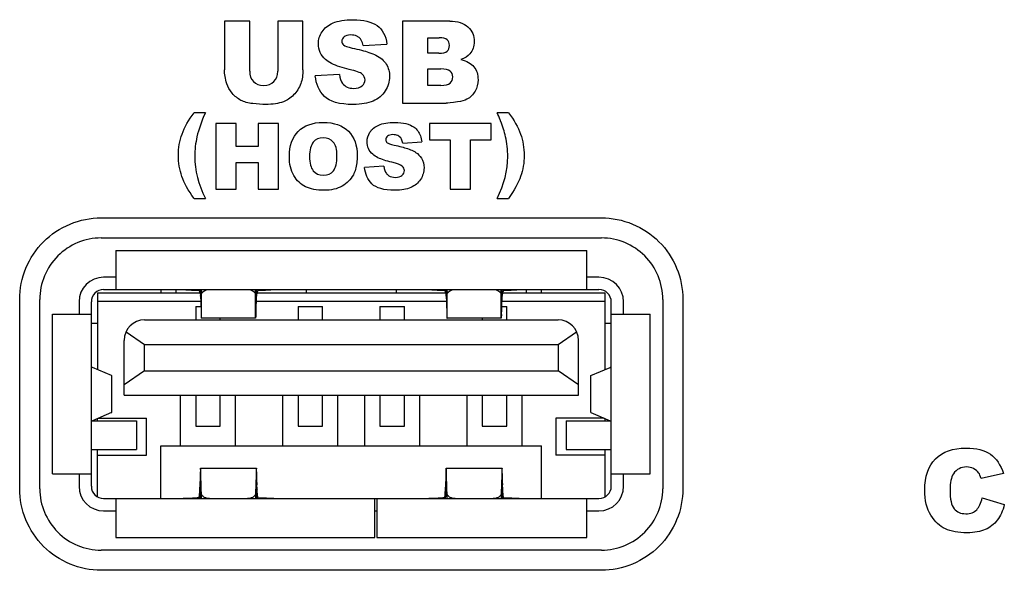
# Model space of a CAD drawing. Header units: millimetres. Extents: x 6863 to 7584, y 164 to 940.
# Tile 10 of 17: x 7362 to 7386, y 567 to 581. Entities that reach past the tile are written whole.
import ezdxf

# ---------------------------------------------------------------- set-up
doc = ezdxf.new("R2010")
doc.units = ezdxf.units.MM
doc.header["$LTSCALE"] = 32.67
doc.layers.get('0').update_dxf_attribs({"linetype": 'CONTINUOUS'})

msp = doc.modelspace()

# ---------------------------------------------------------------- linework, layer by layer
at = {"color": 0, "linetype": 'Continuous'}
for p, q in [((7366.627, 580.486), (7366.627, 579.294)), ((7367.243, 580.486), (7366.627, 580.486)), ((7367.243, 579.265), (7367.243, 580.486)), ((7367.927, 580.486), (7367.927, 579.265)), ((7368.544, 580.486), (7367.927, 580.486)), ((7368.544, 579.294), (7368.544, 580.486)), ((7370.972, 580.486), (7370.972, 578.486)), ((7372.129, 580.486), (7370.972, 580.486)), ((7370.011, 579.89), (7370.594, 579.924)), ((7371.595, 579.702), (7371.595, 580.081)), ((7371.595, 580.081), (7371.868, 580.081)), ((7371.864, 579.702), (7371.595, 579.702)), ((7369.433, 579.185), (7368.845, 579.148)), ((7371.595, 578.916), (7371.595, 579.321)), ((7371.595, 579.321), (7371.909, 579.321)), ((7371.911, 578.916), (7371.595, 578.916)), ((7370.972, 578.486), (7372.039, 578.486)), ((7366.16, 578.251), (7365.883, 578.251)), ((7373.564, 578.251), (7373.287, 578.251)), ((7366.413, 577.986), (7366.413, 576.386)), ((7366.908, 577.986), (7366.413, 577.986)), ((7366.908, 577.426), (7366.908, 577.986)), ((7367.448, 577.986), (7367.448, 577.426)), ((7367.945, 577.986), (7367.448, 577.986)), ((7367.945, 576.386), (7367.945, 577.986)), ((7371.637, 577.986), (7371.637, 577.591)), ((7373.14, 577.986), (7371.637, 577.986)), ((7373.14, 577.591), (7373.14, 577.986)), ((7370.982, 577.509), (7371.448, 577.537)), ((7371.637, 577.591), (7372.141, 577.591)), ((7372.141, 577.591), (7372.141, 576.386)), ((7372.635, 576.386), (7372.635, 577.591)), ((7372.635, 577.591), (7373.14, 577.591)), ((7367.448, 577.426), (7366.908, 577.426)), ((7366.908, 576.386), (7366.908, 577.033)), ((7366.908, 577.033), (7367.448, 577.033)), ((7367.448, 577.033), (7367.448, 576.386)), ((7370.519, 576.945), (7370.049, 576.916)), ((7366.413, 576.386), (7366.908, 576.386)), ((7367.448, 576.386), (7367.945, 576.386)), ((7372.141, 576.386), (7372.635, 576.386)), ((7365.883, 576.154), (7366.16, 576.154)), ((7373.287, 576.154), (7373.564, 576.154)), ((7363.615, 575.686), (7375.833, 575.686)), ((7363.615, 575.195), (7375.833, 575.195)), ((7363.974, 574.886), (7363.974, 573.936)), ((7363.974, 574.886), (7375.474, 574.886)), ((7375.474, 573.936), (7375.474, 574.886)), ((7363.974, 574.236), (7363.674, 574.236)), ((7375.774, 574.236), (7375.474, 574.236)), ((7363.674, 573.936), (7375.774, 573.936)), ((7365.074, 573.936), (7365.074, 573.856)), ((7365.449, 573.856), (7365.449, 573.936)), ((7366.064, 573.394), (7366.064, 573.936)), ((7367.384, 573.394), (7367.384, 573.936)), ((7367.755, 573.932), (7367.756, 573.932)), ((7368.624, 573.936), (7368.624, 573.856)), ((7370.824, 573.856), (7370.824, 573.936)), ((7371.691, 573.932), (7371.692, 573.932)), ((7372.064, 573.394), (7372.064, 573.936)), ((7373.384, 573.394), (7373.384, 573.936)), ((7373.999, 573.936), (7373.999, 573.856)), ((7374.374, 573.856), (7374.374, 573.936)), ((7361.624, 569.077), (7361.624, 573.695)), ((7362.115, 569.077), (7362.115, 573.695)), ((7363.074, 573.636), (7363.074, 573.336)), ((7363.374, 569.136), (7363.374, 573.636)), ((7363.524, 573.856), (7363.524, 571.985)), ((7363.524, 573.856), (7366.028, 573.856)), ((7363.524, 573.656), (7366.05, 573.656)), ((7366.048, 573.807), (7366.049, 573.798)), ((7366.049, 573.707), (7366.05, 573.622)), ((7367.396, 573.707), (7367.396, 573.704)), ((7367.399, 573.707), (7367.397, 573.622)), ((7367.397, 573.656), (7372.05, 573.656)), ((7367.399, 573.807), (7367.399, 573.798)), ((7367.419, 573.856), (7372.028, 573.856)), ((7372.048, 573.807), (7372.049, 573.798)), ((7372.049, 573.707), (7372.05, 573.622)), ((7373.396, 573.707), (7373.396, 573.704)), ((7373.399, 573.707), (7373.397, 573.622)), ((7373.397, 573.656), (7375.924, 573.656)), ((7373.399, 573.807), (7373.399, 573.798)), ((7373.419, 573.856), (7375.924, 573.856)), ((7375.924, 571.985), (7375.924, 573.856)), ((7376.074, 569.136), (7376.074, 573.636)), ((7376.374, 573.336), (7376.374, 573.636)), ((7377.332, 573.695), (7377.332, 569.077)), ((7377.824, 573.695), (7377.824, 569.077)), ((7365.924, 573.526), (7365.924, 573.196)), ((7365.924, 573.526), (7366.053, 573.526)), ((7366.05, 573.622), (7366.052, 573.558)), ((7366.052, 573.558), (7366.052, 573.534)), ((7366.052, 573.534), (7366.053, 573.524)), ((7366.053, 573.524), (7366.055, 573.429)), ((7366.055, 573.429), (7366.056, 573.391)), ((7367.392, 573.431), (7367.391, 573.391)), ((7367.395, 573.534), (7367.392, 573.431)), ((7367.397, 573.622), (7367.395, 573.56)), ((7367.395, 573.56), (7367.395, 573.534)), ((7368.424, 573.526), (7368.424, 573.196)), ((7368.424, 573.526), (7369.024, 573.526)), ((7369.024, 573.196), (7369.024, 573.526)), ((7370.424, 573.526), (7370.424, 573.196)), ((7370.424, 573.526), (7371.024, 573.526)), ((7371.024, 573.196), (7371.024, 573.526)), ((7372.05, 573.622), (7372.052, 573.558)), ((7372.052, 573.558), (7372.052, 573.534)), ((7372.052, 573.534), (7372.055, 573.429)), ((7372.055, 573.429), (7372.056, 573.391)), ((7373.392, 573.431), (7373.391, 573.391)), ((7373.395, 573.524), (7373.392, 573.431)), ((7373.397, 573.622), (7373.395, 573.56)), ((7373.395, 573.56), (7373.395, 573.534)), ((7373.395, 573.534), (7373.395, 573.524)), ((7373.395, 573.526), (7373.524, 573.526)), ((7373.524, 573.196), (7373.524, 573.526)), ((7362.424, 569.436), (7362.424, 573.336)), ((7362.424, 573.336), (7363.374, 573.336)), ((7364.674, 573.196), (7374.774, 573.196)), ((7367.386, 573.236), (7366.061, 573.236)), ((7366.524, 573.196), (7366.524, 573.236)), ((7373.386, 573.236), (7372.061, 573.236)), ((7372.924, 573.236), (7372.924, 573.196)), ((7376.074, 573.336), (7377.024, 573.336)), ((7377.024, 569.436), (7377.024, 573.336)), ((7363.524, 573.106), (7363.374, 573.106)), ((7376.074, 573.106), (7375.924, 573.106)), ((7364.174, 571.356), (7364.174, 572.696)), ((7364.221, 572.908), (7364.674, 572.596)), ((7374.774, 572.596), (7375.226, 572.908)), ((7375.274, 571.356), (7375.274, 572.696)), ((7364.674, 571.956), (7364.674, 572.596)), ((7364.674, 572.596), (7374.774, 572.596)), ((7374.774, 572.596), (7374.774, 571.956)), ((7363.402, 572.036), (7363.374, 572.036)), ((7363.869, 571.839), (7363.402, 572.036)), ((7364.674, 571.956), (7364.174, 571.611)), ((7364.674, 571.956), (7374.774, 571.956)), ((7375.274, 571.611), (7374.774, 571.956)), ((7375.579, 571.839), (7376.045, 572.036)), ((7376.074, 572.036), (7376.045, 572.036)), ((7363.874, 570.938), (7363.874, 571.835)), ((7375.574, 570.938), (7375.574, 571.835)), ((7364.174, 571.356), (7375.274, 571.356)), ((7365.554, 570.126), (7365.554, 571.356)), ((7365.924, 571.356), (7365.924, 570.606)), ((7366.524, 570.606), (7366.524, 571.356)), ((7366.894, 570.126), (7366.894, 571.356)), ((7368.054, 570.126), (7368.054, 571.356)), ((7368.424, 571.356), (7368.424, 570.606)), ((7369.024, 570.606), (7369.024, 571.356)), ((7369.394, 570.126), (7369.394, 571.356)), ((7370.054, 570.126), (7370.054, 571.356)), ((7370.424, 571.356), (7370.424, 570.606)), ((7371.024, 570.606), (7371.024, 571.356)), ((7371.394, 570.126), (7371.394, 571.356)), ((7372.554, 570.126), (7372.554, 571.356)), ((7372.924, 571.356), (7372.924, 570.606)), ((7373.524, 570.606), (7373.524, 571.356)), ((7373.894, 570.126), (7373.894, 571.356)), ((7363.869, 570.934), (7363.402, 570.736)), ((7363.524, 570.736), (7363.524, 570.788)), ((7363.544, 570.796), (7364.724, 570.796)), ((7364.724, 569.896), (7364.724, 570.796)), ((7374.724, 570.796), (7374.724, 569.896)), ((7375.903, 570.796), (7374.724, 570.796)), ((7375.579, 570.934), (7376.045, 570.736)), ((7375.924, 570.736), (7375.924, 570.788)), ((7363.374, 570.736), (7364.474, 570.736)), ((7364.474, 570.736), (7364.474, 570.036)), ((7365.924, 570.606), (7366.524, 570.606)), ((7368.424, 570.606), (7369.024, 570.606)), ((7370.424, 570.606), (7371.024, 570.606)), ((7372.924, 570.606), (7373.524, 570.606)), ((7374.974, 570.736), (7374.974, 570.036)), ((7374.974, 570.736), (7376.074, 570.736)), ((7363.374, 570.036), (7364.474, 570.036)), ((7363.524, 568.88), (7363.524, 570.036)), ((7365.074, 568.836), (7365.074, 570.126)), ((7365.074, 570.126), (7374.374, 570.126)), ((7374.374, 568.836), (7374.374, 570.126)), ((7374.974, 570.036), (7376.074, 570.036)), ((7375.924, 568.88), (7375.924, 570.036)), ((7363.524, 569.896), (7364.724, 569.896)), ((7375.924, 569.896), (7374.724, 569.896)), ((7366.041, 569.576), (7367.406, 569.576)), ((7372.041, 569.576), (7373.406, 569.576)), ((7362.424, 569.436), (7363.374, 569.436)), ((7363.074, 569.436), (7363.074, 569.136)), ((7366.06, 568.963), (7366.049, 569.408)), ((7367.399, 569.408), (7367.387, 568.963)), ((7372.06, 568.963), (7372.049, 569.408)), ((7373.399, 569.408), (7373.387, 568.963)), ((7376.074, 569.436), (7377.024, 569.436)), ((7376.374, 569.136), (7376.374, 569.436)), ((7385.656, 569.448), (7385.111, 569.327)), ((7366.027, 569.181), (7366.024, 569.065)), ((7366.026, 569.066), (7366.027, 569.085)), ((7366.028, 569.227), (7366.027, 569.181)), ((7366.03, 569.279), (7366.028, 569.227)), ((7366.031, 569.174), (7366.031, 569.18)), ((7366.049, 569.178), (7366.058, 568.836)), ((7367.39, 568.836), (7367.399, 569.178)), ((7367.416, 569.18), (7367.416, 569.174)), ((7367.419, 569.227), (7367.418, 569.279)), ((7367.42, 569.181), (7367.419, 569.227)), ((7367.424, 569.065), (7367.42, 569.181)), ((7367.42, 569.085), (7367.421, 569.066)), ((7372.027, 569.181), (7372.024, 569.065)), ((7372.026, 569.066), (7372.027, 569.085)), ((7372.028, 569.227), (7372.027, 569.181)), ((7372.03, 569.279), (7372.028, 569.227)), ((7372.031, 569.174), (7372.031, 569.18)), ((7372.049, 569.178), (7372.058, 568.836)), ((7373.39, 568.836), (7373.399, 569.178)), ((7373.416, 569.18), (7373.416, 569.174)), ((7373.419, 569.227), (7373.418, 569.279)), ((7373.42, 569.181), (7373.419, 569.227)), ((7373.424, 569.065), (7373.42, 569.181)), ((7373.42, 569.085), (7373.421, 569.066)), ((7363.674, 568.836), (7375.774, 568.836)), ((7363.974, 568.836), (7363.974, 567.886)), ((7367.427, 568.84), (7367.427, 568.851)), ((7370.299, 567.886), (7370.299, 568.836)), ((7370.349, 568.836), (7370.349, 567.886)), ((7373.427, 568.84), (7373.427, 568.851)), ((7375.474, 567.886), (7375.474, 568.836)), ((7385.134, 568.855), (7385.675, 568.691)), ((7363.674, 568.536), (7363.974, 568.536)), ((7370.299, 568.536), (7370.349, 568.536)), ((7375.474, 568.536), (7375.774, 568.536)), ((7363.974, 567.886), (7370.299, 567.886)), ((7370.349, 567.886), (7375.474, 567.886)), ((7375.833, 567.577), (7363.615, 567.577)), ((7375.833, 567.086), (7363.615, 567.086))]:
    msp.add_line(p, q, dxfattribs=at)
for centre, radius, start, end in [((7369.345, 576.48), 4.321, 21.7129, 24.1984), ((7369.824, 576.674), 3.805, 21.2084, 21.6682), ((7363.615, 573.695), 1.5, 89.9951, 180.0049), ((7375.833, 573.695), 1.5, 359.9951, 90.0049), ((7363.674, 573.636), 0.6, 90, 180), ((7375.774, 573.636), 0.6, 0, 90), ((7363.674, 573.636), 0.3, 90, 180), ((7366.342, 584.695), 10.783, 266.4853, 266.7465), ((7366.467, 586.877), 12.969, 266.7401, 266.8805), ((7366.8, 593.122), 19.222, 266.9013, 267.6095), ((7361.394, 573.707), 4.656, 1.7131, 2.8254), ((7372.046, 573.707), 4.648, 177.174, 178.286), ((7366.529, 595.577), 21.68, 272.4306, 273.0585), ((7366.964, 587.16), 13.252, 273.121, 273.2584), ((7367.067, 585.358), 11.447, 273.2593, 273.4489), ((7367.22, 582.82), 8.904, 273.45, 273.8856), ((7372.193, 582.295), 8.378, 266.1008, 266.5637), ((7372.362, 585.037), 11.125, 266.5483, 266.7434), ((7372.467, 586.877), 12.969, 266.7401, 266.8805), ((7372.8, 593.122), 19.222, 266.9013, 267.6095), ((7367.394, 573.707), 4.656, 1.7131, 2.8254), ((7378.046, 573.707), 4.648, 177.174, 178.286), ((7372.529, 595.577), 21.68, 272.4306, 273.0585), ((7372.964, 587.16), 13.252, 273.121, 273.2584), ((7373.081, 585.107), 11.196, 273.2583, 273.5099), ((7375.774, 573.636), 0.3, 0, 90), ((7365.374, 573.693), 0.675, 1.245, 8.3502), ((7360.538, 573.678), 5.511, 1.3422, 1.7431), ((7377.896, 574.057), 11.851, 181.2507, 181.6908), ((7373.645, 573.932), 7.598, 181.6915, 182.2913), ((7359.97, 573.926), 7.429, 357.6864, 358.2912), ((7355.543, 574.057), 11.858, 358.3088, 358.7493), ((7372.915, 573.678), 5.518, 178.2549, 178.657), ((7368.074, 573.693), 0.675, 171.768, 178.756), ((7371.374, 573.693), 0.675, 1.245, 8.3502), ((7366.538, 573.678), 5.511, 1.3422, 1.7431), ((7383.896, 574.057), 11.851, 181.2507, 181.6908), ((7379.645, 573.932), 7.598, 181.6915, 182.2913), ((7365.97, 573.926), 7.429, 357.6864, 358.2912), ((7361.543, 574.057), 11.858, 358.3088, 358.7493), ((7378.915, 573.678), 5.518, 178.2549, 178.657), ((7374.074, 573.693), 0.675, 171.768, 178.756), ((7364.674, 572.696), 0.5, 90, 180), ((7385.292, 573.866), 19.242, 181.4162, 181.61), ((7354.224, 573.864), 19.174, 358.3889, 358.5837), ((7374.774, 572.696), 0.5, 0, 90), ((7363.614, 569.077), 1.5, 179.9939, 270.0061), ((7363.674, 569.136), 0.6, 180, 270), ((7363.674, 569.136), 0.3, 180, 270), ((7378.96, 568.604), 12.942, 177.9548, 178.3453), ((7361.462, 568.867), 5.962, 2.0985, 2.9545), ((7355.202, 568.627), 12.226, 1.6433, 2.0566), ((7384.96, 568.604), 12.942, 177.9548, 178.3453), ((7367.462, 568.867), 5.962, 2.0985, 2.9545), ((7361.202, 568.627), 12.226, 1.6433, 2.0566), ((7375.774, 569.136), 0.6, 270, 0), ((7375.774, 569.136), 0.3, 270, 0), ((7375.833, 569.077), 1.5, 269.9939, 0.0061), ((7383.813, 568.481), 17.796, 178.3986, 178.809), ((7349.665, 568.482), 17.765, 1.1903, 1.6008), ((7389.813, 568.481), 17.796, 178.3986, 178.809), ((7355.665, 568.482), 17.765, 1.1903, 1.6008)]:
    msp.add_arc(centre, radius, start, end, dxfattribs=at)
for points in [[(7369.009, 580.226), (7369.069, 580.317), (7369.157, 580.389), (7369.277, 580.441)], [(7369.277, 580.441), (7369.398, 580.493), (7369.561, 580.52), (7369.77, 580.52)], [(7369.77, 580.52), (7370.025, 580.52), (7370.22, 580.473), (7370.354, 580.377)], [(7370.354, 580.377), (7370.488, 580.282), (7370.568, 580.132), (7370.594, 579.924)], [(7372.129, 580.486), (7372.321, 580.486), (7372.468, 580.438), (7372.572, 580.343)], [(7368.92, 579.935), (7368.92, 580.037), (7368.949, 580.134), (7369.009, 580.226)], [(7369.709, 580.148), (7369.636, 580.148), (7369.582, 580.132), (7369.546, 580.102)], [(7369.856, 580.121), (7369.815, 580.139), (7369.766, 580.148), (7369.709, 580.148)], [(7372.572, 580.343), (7372.676, 580.247), (7372.728, 580.129), (7372.728, 579.988)], [(7369.094, 579.548), (7368.977, 579.65), (7368.92, 579.778), (7368.92, 579.935)], [(7369.546, 580.102), (7369.509, 580.071), (7369.492, 580.035), (7369.492, 579.991)], [(7369.492, 579.991), (7369.492, 579.958), (7369.507, 579.93), (7369.536, 579.904)], [(7369.536, 579.904), (7369.565, 579.878), (7369.635, 579.853), (7369.744, 579.83)], [(7369.913, 580.086), (7369.896, 580.1), (7369.877, 580.112), (7369.856, 580.121)], [(7370.011, 579.89), (7369.995, 579.98), (7369.962, 580.046), (7369.913, 580.086)], [(7372.065, 580.032), (7372.026, 580.065), (7371.961, 580.081), (7371.868, 580.081)], [(7372.122, 579.895), (7372.122, 579.953), (7372.103, 579.999), (7372.065, 580.032)], [(7372.065, 579.751), (7372.103, 579.784), (7372.122, 579.833), (7372.122, 579.895)], [(7372.728, 579.988), (7372.728, 579.87), (7372.691, 579.769), (7372.617, 579.684)], [(7369.744, 579.83), (7369.91, 579.795), (7370.046, 579.759), (7370.154, 579.723)], [(7370.154, 579.723), (7370.222, 579.7), (7370.278, 579.677), (7370.324, 579.654)], [(7370.324, 579.654), (7370.441, 579.594), (7370.526, 579.52), (7370.579, 579.433)], [(7371.864, 579.702), (7371.96, 579.702), (7372.026, 579.718), (7372.065, 579.751)], [(7372.617, 579.684), (7372.568, 579.627), (7372.496, 579.583), (7372.402, 579.55)], [(7369.445, 579.368), (7369.291, 579.418), (7369.174, 579.479), (7369.094, 579.548)], [(7370.579, 579.433), (7370.632, 579.344), (7370.659, 579.246), (7370.659, 579.137)], [(7372.402, 579.55), (7372.545, 579.515), (7372.65, 579.456), (7372.718, 579.372)], [(7366.684, 578.955), (7366.646, 579.084), (7366.627, 579.196), (7366.627, 579.294)], [(7367.243, 579.265), (7367.243, 579.156), (7367.273, 579.071), (7367.333, 579.01)], [(7367.835, 579.009), (7367.895, 579.069), (7367.927, 579.155), (7367.927, 579.265)], [(7368.544, 579.294), (7368.544, 579.175), (7368.524, 579.065), (7368.488, 578.96)], [(7369.433, 579.185), (7369.445, 579.089), (7369.471, 579.016), (7369.51, 578.966)], [(7369.674, 579.306), (7369.591, 579.325), (7369.514, 579.345), (7369.445, 579.368)], [(7369.991, 579.19), (7369.945, 579.231), (7369.84, 579.269), (7369.674, 579.306)], [(7370.059, 579.051), (7370.059, 579.103), (7370.036, 579.149), (7369.991, 579.19)], [(7372.136, 579.267), (7372.092, 579.302), (7372.017, 579.321), (7371.909, 579.321)], [(7372.201, 579.125), (7372.201, 579.183), (7372.179, 579.231), (7372.136, 579.267)], [(7372.718, 579.372), (7372.786, 579.287), (7372.82, 579.182), (7372.82, 579.055)], [(7366.815, 578.725), (7366.751, 578.8), (7366.707, 578.876), (7366.684, 578.955)], [(7367.333, 579.01), (7367.393, 578.949), (7367.478, 578.919), (7367.586, 578.919)], [(7367.586, 578.919), (7367.692, 578.919), (7367.775, 578.949), (7367.835, 579.009)], [(7368.488, 578.96), (7368.451, 578.855), (7368.393, 578.763), (7368.314, 578.684)], [(7369.067, 578.649), (7368.936, 578.78), (7368.861, 578.946), (7368.845, 579.148)], [(7369.51, 578.966), (7369.574, 578.885), (7369.665, 578.845), (7369.784, 578.845)], [(7369.987, 578.906), (7370.035, 578.947), (7370.059, 578.996), (7370.059, 579.051)], [(7370.659, 579.137), (7370.659, 579.009), (7370.624, 578.89), (7370.553, 578.782)], [(7371.911, 578.916), (7372.017, 578.916), (7372.092, 578.934), (7372.136, 578.972)], [(7372.136, 578.972), (7372.179, 579.01), (7372.201, 579.061), (7372.201, 579.125)], [(7372.82, 579.055), (7372.82, 578.951), (7372.796, 578.857), (7372.748, 578.776)], [(7367.028, 578.553), (7366.95, 578.594), (7366.879, 578.651), (7366.815, 578.725)], [(7369.784, 578.845), (7369.871, 578.845), (7369.939, 578.865), (7369.987, 578.906)], [(7370.553, 578.782), (7370.482, 578.673), (7370.383, 578.591), (7370.255, 578.536)], [(7372.748, 578.776), (7372.699, 578.692), (7372.634, 578.627), (7372.55, 578.579)], [(7367.316, 578.473), (7367.201, 578.486), (7367.104, 578.512), (7367.028, 578.553)], [(7367.635, 578.452), (7367.537, 578.452), (7367.43, 578.459), (7367.316, 578.473)], [(7368.067, 578.519), (7367.947, 578.475), (7367.803, 578.452), (7367.635, 578.452)], [(7368.314, 578.684), (7368.235, 578.605), (7368.153, 578.55), (7368.067, 578.519)], [(7369.774, 578.452), (7369.433, 578.452), (7369.198, 578.518), (7369.067, 578.649)], [(7370.255, 578.536), (7370.127, 578.481), (7369.968, 578.452), (7369.774, 578.452)], [(7372.316, 578.513), (7372.177, 578.494), (7372.084, 578.486), (7372.039, 578.486)], [(7372.55, 578.579), (7372.498, 578.549), (7372.419, 578.527), (7372.316, 578.513)], [(7365.589, 577.731), (7365.649, 577.897), (7365.748, 578.07), (7365.883, 578.251)], [(7366.16, 578.251), (7366.064, 578.039), (7365.995, 577.845), (7365.954, 577.666)], [(7373.564, 578.251), (7373.7, 578.07), (7373.797, 577.897), (7373.857, 577.731)], [(7368.429, 577.795), (7368.574, 577.94), (7368.777, 578.014), (7369.037, 578.014)], [(7369.037, 578.014), (7369.303, 578.014), (7369.509, 577.941), (7369.653, 577.799)], [(7370.395, 577.95), (7370.491, 577.992), (7370.622, 578.014), (7370.789, 578.014)], [(7370.789, 578.014), (7370.993, 578.014), (7371.149, 577.975), (7371.256, 577.899)], [(7373.493, 577.666), (7373.464, 577.787), (7373.424, 577.915), (7373.371, 578.05)], [(7365.5, 577.206), (7365.5, 577.389), (7365.529, 577.565), (7365.589, 577.731)], [(7368.211, 577.185), (7368.211, 577.446), (7368.283, 577.649), (7368.429, 577.795)], [(7369.653, 577.799), (7369.797, 577.656), (7369.869, 577.456), (7369.869, 577.198)], [(7370.109, 577.545), (7370.109, 577.627), (7370.132, 577.705), (7370.18, 577.778)], [(7370.18, 577.778), (7370.228, 577.851), (7370.299, 577.909), (7370.395, 577.95)], [(7371.256, 577.899), (7371.328, 577.848), (7371.38, 577.777), (7371.414, 577.685)], [(7373.857, 577.731), (7373.917, 577.565), (7373.947, 577.389), (7373.947, 577.206)], [(7365.954, 577.666), (7365.918, 577.513), (7365.9, 577.352), (7365.9, 577.179)], [(7368.796, 577.533), (7368.735, 577.462), (7368.705, 577.346), (7368.705, 577.183)], [(7369.036, 577.639), (7368.936, 577.639), (7368.856, 577.603), (7368.796, 577.533)], [(7369.283, 577.534), (7369.222, 577.604), (7369.14, 577.639), (7369.036, 577.639)], [(7369.374, 577.205), (7369.374, 577.355), (7369.344, 577.465), (7369.283, 577.534)], [(7370.248, 577.236), (7370.155, 577.317), (7370.109, 577.42), (7370.109, 577.545)], [(7370.61, 577.679), (7370.58, 577.654), (7370.566, 577.625), (7370.566, 577.59)], [(7370.566, 577.59), (7370.566, 577.564), (7370.578, 577.541), (7370.601, 577.52)], [(7370.601, 577.52), (7370.625, 577.499), (7370.681, 577.48), (7370.768, 577.461)], [(7370.74, 577.716), (7370.682, 577.716), (7370.638, 577.702), (7370.61, 577.679)], [(7370.803, 577.71), (7370.784, 577.714), (7370.762, 577.716), (7370.74, 577.716)], [(7370.903, 577.666), (7370.877, 577.689), (7370.843, 577.703), (7370.803, 577.71)], [(7370.982, 577.509), (7370.969, 577.581), (7370.943, 577.634), (7370.903, 577.666)], [(7371.414, 577.685), (7371.43, 577.64), (7371.441, 577.591), (7371.448, 577.537)], [(7373.547, 577.179), (7373.547, 577.352), (7373.528, 577.513), (7373.493, 577.666)], [(7370.768, 577.461), (7370.9, 577.433), (7371.009, 577.405), (7371.095, 577.376)], [(7371.095, 577.376), (7371.15, 577.358), (7371.196, 577.339), (7371.232, 577.32)], [(7371.232, 577.32), (7371.255, 577.309), (7371.276, 577.297), (7371.295, 577.284)], [(7371.295, 577.284), (7371.357, 577.243), (7371.404, 577.197), (7371.436, 577.144)], [(7365.585, 576.696), (7365.528, 576.857), (7365.5, 577.028), (7365.5, 577.206)], [(7365.9, 577.179), (7365.9, 576.847), (7365.987, 576.505), (7366.16, 576.154)], [(7368.321, 576.718), (7368.247, 576.842), (7368.211, 576.997), (7368.211, 577.185)], [(7368.705, 577.183), (7368.705, 577.021), (7368.735, 576.905), (7368.795, 576.835)], [(7369.287, 576.833), (7369.345, 576.901), (7369.374, 577.026), (7369.374, 577.205)], [(7369.869, 577.198), (7369.869, 577.075), (7369.855, 576.967), (7369.828, 576.873)], [(7370.375, 577.153), (7370.324, 577.179), (7370.282, 577.206), (7370.248, 577.236)], [(7370.712, 577.042), (7370.575, 577.072), (7370.463, 577.11), (7370.375, 577.153)], [(7370.965, 576.949), (7370.929, 576.982), (7370.844, 577.013), (7370.712, 577.042)], [(7371.436, 577.144), (7371.479, 577.073), (7371.5, 576.994), (7371.5, 576.907)], [(7373.287, 576.154), (7373.459, 576.505), (7373.547, 576.847), (7373.547, 577.179)], [(7373.947, 577.206), (7373.947, 577.028), (7373.918, 576.857), (7373.861, 576.696)], [(7368.795, 576.835), (7368.855, 576.764), (7368.937, 576.729), (7369.04, 576.729)], [(7369.04, 576.729), (7369.146, 576.729), (7369.228, 576.763), (7369.287, 576.833)], [(7369.828, 576.873), (7369.814, 576.824), (7369.796, 576.779), (7369.774, 576.738)], [(7370.227, 576.516), (7370.122, 576.621), (7370.062, 576.754), (7370.049, 576.916)], [(7370.519, 576.945), (7370.529, 576.869), (7370.55, 576.81), (7370.581, 576.77)], [(7370.581, 576.77), (7370.598, 576.748), (7370.618, 576.73), (7370.64, 576.715)], [(7370.962, 576.722), (7371.001, 576.755), (7371.02, 576.794), (7371.02, 576.838)], [(7371.02, 576.838), (7371.02, 576.88), (7371.002, 576.917), (7370.965, 576.949)], [(7371.5, 576.907), (7371.5, 576.804), (7371.472, 576.709), (7371.416, 576.623)], [(7365.883, 576.154), (7365.741, 576.354), (7365.642, 576.536), (7365.585, 576.696)], [(7368.608, 576.445), (7368.49, 576.502), (7368.394, 576.594), (7368.321, 576.718)], [(7369.774, 576.738), (7369.711, 576.618), (7369.62, 576.525), (7369.501, 576.458)], [(7370.64, 576.715), (7370.684, 576.687), (7370.737, 576.673), (7370.8, 576.673)], [(7370.8, 576.673), (7370.87, 576.673), (7370.924, 576.69), (7370.962, 576.722)], [(7371.416, 576.623), (7371.359, 576.536), (7371.279, 576.47), (7371.177, 576.426)], [(7373.861, 576.696), (7373.804, 576.536), (7373.705, 576.354), (7373.564, 576.154)], [(7369.057, 576.359), (7368.876, 576.359), (7368.726, 576.387), (7368.608, 576.445)], [(7369.501, 576.458), (7369.382, 576.392), (7369.234, 576.359), (7369.057, 576.359)], [(7370.792, 576.359), (7370.519, 576.359), (7370.332, 576.411), (7370.227, 576.516)], [(7371.177, 576.426), (7371.075, 576.382), (7370.947, 576.359), (7370.792, 576.359)], [(7383.993, 569.803), (7384.169, 569.98), (7384.419, 570.07), (7384.741, 570.07)], [(7384.741, 570.07), (7384.992, 570.07), (7385.19, 570.018), (7385.334, 569.917)], [(7383.73, 569.04), (7383.73, 569.372), (7383.817, 569.626), (7383.993, 569.803)], [(7385.334, 569.917), (7385.479, 569.815), (7385.585, 569.658), (7385.656, 569.448)], [(7384.756, 569.608), (7384.615, 569.608), (7384.508, 569.551), (7384.433, 569.439)], [(7384.923, 569.569), (7384.873, 569.594), (7384.817, 569.608), (7384.756, 569.608)], [(7385.05, 569.46), (7385.015, 569.507), (7384.973, 569.544), (7384.923, 569.569)], [(7384.433, 569.439), (7384.377, 569.354), (7384.349, 569.223), (7384.349, 569.044)], [(7385.111, 569.327), (7385.091, 569.387), (7385.071, 569.432), (7385.05, 569.46)], [(7383.88, 568.429), (7383.779, 568.589), (7383.73, 568.792), (7383.73, 569.04)], [(7384.349, 569.044), (7384.349, 568.823), (7384.382, 568.671), (7384.45, 568.588)], [(7385.002, 568.565), (7385.061, 568.631), (7385.106, 568.728), (7385.134, 568.855)], [(7384.45, 568.588), (7384.517, 568.507), (7384.611, 568.466), (7384.734, 568.466)], [(7385.675, 568.691), (7385.638, 568.538), (7385.581, 568.411), (7385.503, 568.311)], [(7384.236, 568.097), (7384.098, 568.159), (7383.98, 568.271), (7383.88, 568.429)], [(7384.734, 568.466), (7384.851, 568.466), (7384.941, 568.499), (7385.002, 568.565)], [(7385.503, 568.311), (7385.424, 568.208), (7385.327, 568.132), (7385.211, 568.08)], [(7384.769, 568.002), (7384.551, 568.002), (7384.374, 568.035), (7384.236, 568.097)], [(7385.211, 568.08), (7385.095, 568.028), (7384.948, 568.002), (7384.769, 568.002)]]:
    msp.add_open_spline(points, degree=3, dxfattribs=at)
for points, knots in [([(7361.624, 573.695), (7361.624, 573.954), (7361.729, 574.477), (7362.17, 575.14), (7362.833, 575.581), (7363.356, 575.686), (7363.615, 575.686)], [0, 0, 0, 0, 0.250032, 0.5, 0.749968, 1, 1, 1, 1]), ([(7375.833, 575.686), (7376.091, 575.686), (7376.614, 575.581), (7377.277, 575.14), (7377.718, 574.477), (7377.824, 573.954), (7377.824, 573.695)], [0, 0, 0, 0, 0.250032, 0.5, 0.749968, 1, 1, 1, 1]), ([(7365.999, 573.916), (7366, 573.916), (7366.004, 573.914), (7366.009, 573.907), (7366.014, 573.896), (7366.023, 573.875), (7366.033, 573.839), (7366.039, 573.808), (7366.042, 573.791)], [0, 0, 0, 0, 0.035098, 0.095635, 0.183788, 0.299053, 0.605054, 1, 1, 1, 1]), ([(7366.064, 573.808), (7366.064, 573.816), (7366.066, 573.834), (7366.083, 573.868), (7366.123, 573.904), (7366.188, 573.93), (7366.238, 573.936), (7366.264, 573.936)], [0, 0, 0, 0, 0.097524, 0.200194, 0.431584, 0.703158, 1, 1, 1, 1]), ([(7367.184, 573.936), (7367.209, 573.936), (7367.259, 573.93), (7367.324, 573.904), (7367.364, 573.868), (7367.381, 573.834), (7367.384, 573.816), (7367.384, 573.808)], [0, 0, 0, 0, 0.296842, 0.568417, 0.799806, 0.902476, 1, 1, 1, 1]), ([(7367.449, 573.916), (7367.447, 573.916), (7367.443, 573.913), (7367.439, 573.907), (7367.433, 573.896), (7367.424, 573.875), (7367.414, 573.839), (7367.408, 573.807), (7367.405, 573.789)], [0, 0, 0, 0, 0.035002, 0.095501, 0.183671, 0.298983, 0.605107, 1, 1, 1, 1]), ([(7371.999, 573.916), (7372, 573.916), (7372.004, 573.914), (7372.009, 573.907), (7372.014, 573.896), (7372.023, 573.875), (7372.033, 573.839), (7372.039, 573.808), (7372.042, 573.791)], [0, 0, 0, 0, 0.035098, 0.095635, 0.183788, 0.299053, 0.605054, 1, 1, 1, 1]), ([(7372.064, 573.808), (7372.064, 573.816), (7372.066, 573.834), (7372.083, 573.868), (7372.123, 573.904), (7372.188, 573.93), (7372.238, 573.936), (7372.264, 573.936)], [0, 0, 0, 0, 0.097524, 0.200194, 0.431584, 0.703158, 1, 1, 1, 1]), ([(7373.184, 573.936), (7373.209, 573.936), (7373.259, 573.93), (7373.324, 573.904), (7373.364, 573.868), (7373.381, 573.834), (7373.384, 573.816), (7373.384, 573.808)], [0, 0, 0, 0, 0.296842, 0.568417, 0.799806, 0.902476, 1, 1, 1, 1]), ([(7373.449, 573.916), (7373.447, 573.916), (7373.443, 573.913), (7373.439, 573.907), (7373.433, 573.896), (7373.424, 573.875), (7373.414, 573.839), (7373.408, 573.807), (7373.405, 573.789)], [0, 0, 0, 0, 0.035002, 0.095501, 0.183671, 0.298983, 0.605107, 1, 1, 1, 1]), ([(7366.054, 573.628), (7366.054, 573.622), (7366.055, 573.603), (7366.056, 573.584), (7366.057, 573.571)], [0, 0, 0, 0, 0.290165, 1, 1, 1, 1]), ([(7366.057, 573.571), (7366.057, 573.566), (7366.057, 573.557), (7366.058, 573.547), (7366.059, 573.542), (7366.06, 573.539), (7366.06, 573.537), (7366.06, 573.536), (7366.061, 573.536)], [0, 0, 0, 0, 0.430062, 0.741628, 0.851857, 0.931235, 0.979949, 1, 1, 1, 1]), ([(7366.062, 573.236), (7366.062, 573.236), (7366.062, 573.238), (7366.062, 573.239), (7366.062, 573.242), (7366.062, 573.247), (7366.063, 573.253), (7366.063, 573.263), (7366.063, 573.279), (7366.063, 573.301), (7366.063, 573.328), (7366.064, 573.36), (7366.064, 573.382), (7366.064, 573.394)], [0, 0, 0, 0, 0.004347, 0.016603, 0.0369, 0.06523, 0.10157, 0.145864, 0.257922, 0.400587, 0.572934, 0.773364, 1, 1, 1, 1]), ([(7367.386, 573.236), (7367.385, 573.236), (7367.385, 573.238), (7367.385, 573.239), (7367.385, 573.243), (7367.385, 573.247), (7367.385, 573.253), (7367.384, 573.263), (7367.384, 573.279), (7367.384, 573.301), (7367.384, 573.328), (7367.384, 573.36), (7367.384, 573.382), (7367.384, 573.394)], [0, 0, 0, 0, 0.004398, 0.016708, 0.037053, 0.065421, 0.101787, 0.146102, 0.258183, 0.400823, 0.573097, 0.773449, 1, 1, 1, 1]), ([(7367.391, 573.57), (7367.39, 573.565), (7367.39, 573.557), (7367.389, 573.547), (7367.388, 573.541), (7367.388, 573.539), (7367.387, 573.537), (7367.387, 573.536), (7367.387, 573.536)], [0, 0, 0, 0, 0.429771, 0.741157, 0.851378, 0.930825, 0.9797, 1, 1, 1, 1]), ([(7367.393, 573.626), (7367.393, 573.621), (7367.392, 573.602), (7367.391, 573.583), (7367.391, 573.57)], [0, 0, 0, 0, 0.290472, 1, 1, 1, 1]), ([(7372.054, 573.628), (7372.054, 573.622), (7372.055, 573.603), (7372.056, 573.584), (7372.057, 573.571)], [0, 0, 0, 0, 0.290165, 1, 1, 1, 1]), ([(7372.057, 573.571), (7372.057, 573.566), (7372.057, 573.557), (7372.058, 573.547), (7372.059, 573.542), (7372.06, 573.539), (7372.06, 573.537), (7372.06, 573.536), (7372.061, 573.536)], [0, 0, 0, 0, 0.430062, 0.741628, 0.851857, 0.931235, 0.979949, 1, 1, 1, 1]), ([(7372.062, 573.236), (7372.062, 573.236), (7372.062, 573.238), (7372.062, 573.239), (7372.062, 573.242), (7372.062, 573.247), (7372.063, 573.253), (7372.063, 573.263), (7372.063, 573.279), (7372.063, 573.301), (7372.063, 573.328), (7372.064, 573.36), (7372.064, 573.382), (7372.064, 573.394)], [0, 0, 0, 0, 0.004347, 0.016603, 0.0369, 0.06523, 0.10157, 0.145864, 0.257922, 0.400587, 0.572934, 0.773364, 1, 1, 1, 1]), ([(7373.386, 573.236), (7373.385, 573.236), (7373.385, 573.238), (7373.385, 573.239), (7373.385, 573.243), (7373.385, 573.247), (7373.385, 573.253), (7373.384, 573.263), (7373.384, 573.279), (7373.384, 573.301), (7373.384, 573.328), (7373.384, 573.36), (7373.384, 573.382), (7373.384, 573.394)], [0, 0, 0, 0, 0.004398, 0.016708, 0.037053, 0.065421, 0.101787, 0.146102, 0.258183, 0.400823, 0.573097, 0.773449, 1, 1, 1, 1]), ([(7373.391, 573.57), (7373.39, 573.565), (7373.39, 573.557), (7373.389, 573.547), (7373.388, 573.541), (7373.388, 573.539), (7373.387, 573.537), (7373.387, 573.536), (7373.387, 573.536)], [0, 0, 0, 0, 0.429771, 0.741157, 0.851378, 0.930825, 0.9797, 1, 1, 1, 1]), ([(7373.393, 573.626), (7373.393, 573.621), (7373.392, 573.602), (7373.391, 573.583), (7373.391, 573.57)], [0, 0, 0, 0, 0.290472, 1, 1, 1, 1]), ([(7366.057, 573.326), (7366.058, 573.319), (7366.058, 573.306), (7366.059, 573.288), (7366.059, 573.273), (7366.06, 573.26), (7366.06, 573.25), (7366.061, 573.243), (7366.061, 573.24), (7366.061, 573.238), (7366.061, 573.237), (7366.061, 573.236), (7366.062, 573.236)], [0, 0, 0, 0, 0.229879, 0.431154, 0.603012, 0.74465, 0.855458, 0.935085, 0.963108, 0.983228, 0.995444, 1, 1, 1, 1]), ([(7367.391, 573.391), (7367.391, 573.379), (7367.391, 573.357), (7367.39, 573.326), (7367.389, 573.299), (7367.388, 573.278), (7367.388, 573.262), (7367.387, 573.252), (7367.387, 573.247), (7367.387, 573.242), (7367.386, 573.239), (7367.386, 573.237), (7367.386, 573.236), (7367.386, 573.236)], [0, 0, 0, 0, 0.227031, 0.427349, 0.599379, 0.741959, 0.853992, 0.898259, 0.934605, 0.96298, 0.983334, 0.995635, 1, 1, 1, 1]), ([(7372.056, 573.391), (7372.056, 573.379), (7372.057, 573.357), (7372.057, 573.326), (7372.058, 573.3), (7372.059, 573.278), (7372.06, 573.262), (7372.06, 573.252), (7372.06, 573.247), (7372.061, 573.242), (7372.061, 573.239), (7372.061, 573.237), (7372.061, 573.236), (7372.062, 573.236)], [0, 0, 0, 0, 0.226939, 0.427192, 0.599181, 0.741741, 0.853782, 0.898068, 0.934444, 0.962854, 0.983248, 0.995591, 1, 1, 1, 1]), ([(7373.39, 573.325), (7373.39, 573.319), (7373.389, 573.306), (7373.389, 573.288), (7373.388, 573.272), (7373.388, 573.26), (7373.387, 573.25), (7373.387, 573.243), (7373.386, 573.24), (7373.386, 573.238), (7373.386, 573.237), (7373.386, 573.236), (7373.386, 573.236)], [0, 0, 0, 0, 0.230004, 0.431372, 0.60329, 0.744949, 0.855728, 0.935284, 0.963262, 0.983333, 0.995498, 1, 1, 1, 1]), ([(7363.869, 571.839), (7363.87, 571.838), (7363.872, 571.837), (7363.874, 571.835), (7363.874, 571.835)], [0, 0, 0, 0, 0.624919, 1, 1, 1, 1]), ([(7375.573, 571.835), (7375.573, 571.835), (7375.575, 571.837), (7375.577, 571.838), (7375.579, 571.839)], [0, 0, 0, 0, 0.375082, 1, 1, 1, 1]), ([(7363.869, 570.934), (7363.87, 570.934), (7363.872, 570.935), (7363.874, 570.937), (7363.874, 570.938)], [0, 0, 0, 0, 0.625153, 1, 1, 1, 1]), ([(7375.573, 570.938), (7375.573, 570.937), (7375.575, 570.935), (7375.577, 570.934), (7375.579, 570.934)], [0, 0, 0, 0, 0.374917, 1, 1, 1, 1]), ([(7366.041, 569.576), (7366.041, 569.576), (7366.04, 569.574), (7366.04, 569.571), (7366.039, 569.564), (7366.038, 569.556), (7366.038, 569.544), (7366.037, 569.531), (7366.037, 569.515), (7366.036, 569.489), (7366.034, 569.452), (7366.033, 569.401), (7366.031, 569.343), (7366.03, 569.301), (7366.03, 569.279)], [0, 0, 0, 0, 0.00466, 0.017433, 0.038482, 0.067761, 0.105197, 0.150689, 0.204057, 0.265105, 0.409443, 0.581712, 0.779452, 1, 1, 1, 1]), ([(7366.049, 569.408), (7366.048, 569.42), (7366.048, 569.444), (7366.047, 569.478), (7366.046, 569.507), (7366.045, 569.531), (7366.044, 569.548), (7366.043, 569.559), (7366.043, 569.565), (7366.042, 569.569), (7366.042, 569.573), (7366.042, 569.575), (7366.041, 569.576), (7366.041, 569.576)], [0, 0, 0, 0, 0.2263, 0.426457, 0.598599, 0.741135, 0.853147, 0.897454, 0.933835, 0.962242, 0.982663, 0.995131, 1, 1, 1, 1]), ([(7367.406, 569.576), (7367.406, 569.576), (7367.406, 569.575), (7367.405, 569.573), (7367.405, 569.569), (7367.404, 569.565), (7367.404, 569.559), (7367.403, 569.548), (7367.402, 569.531), (7367.402, 569.507), (7367.401, 569.478), (7367.4, 569.444), (7367.399, 569.42), (7367.399, 569.408)], [0, 0, 0, 0, 0.004869, 0.017337, 0.037758, 0.066165, 0.102546, 0.146853, 0.258865, 0.401401, 0.573543, 0.7737, 1, 1, 1, 1]), ([(7367.418, 569.279), (7367.417, 569.301), (7367.416, 569.343), (7367.414, 569.401), (7367.413, 569.452), (7367.412, 569.489), (7367.411, 569.515), (7367.41, 569.531), (7367.409, 569.544), (7367.409, 569.556), (7367.408, 569.564), (7367.408, 569.571), (7367.407, 569.574), (7367.407, 569.576), (7367.406, 569.576)], [0, 0, 0, 0, 0.220548, 0.418288, 0.590557, 0.734895, 0.795943, 0.849311, 0.894803, 0.932239, 0.961518, 0.982567, 0.99534, 1, 1, 1, 1]), ([(7372.041, 569.576), (7372.041, 569.576), (7372.04, 569.574), (7372.04, 569.571), (7372.039, 569.564), (7372.038, 569.556), (7372.038, 569.544), (7372.037, 569.531), (7372.037, 569.515), (7372.036, 569.489), (7372.034, 569.452), (7372.033, 569.401), (7372.031, 569.343), (7372.03, 569.301), (7372.03, 569.279)], [0, 0, 0, 0, 0.00466, 0.017433, 0.038482, 0.067761, 0.105197, 0.150689, 0.204057, 0.265105, 0.409443, 0.581712, 0.779452, 1, 1, 1, 1]), ([(7372.049, 569.408), (7372.048, 569.42), (7372.048, 569.444), (7372.047, 569.478), (7372.046, 569.507), (7372.045, 569.531), (7372.044, 569.548), (7372.043, 569.559), (7372.043, 569.565), (7372.042, 569.569), (7372.042, 569.573), (7372.042, 569.575), (7372.041, 569.576), (7372.041, 569.576)], [0, 0, 0, 0, 0.2263, 0.426457, 0.598599, 0.741135, 0.853147, 0.897454, 0.933835, 0.962242, 0.982663, 0.995131, 1, 1, 1, 1]), ([(7373.406, 569.576), (7373.406, 569.576), (7373.406, 569.575), (7373.405, 569.573), (7373.405, 569.569), (7373.404, 569.565), (7373.404, 569.559), (7373.403, 569.548), (7373.402, 569.531), (7373.402, 569.507), (7373.401, 569.478), (7373.4, 569.444), (7373.399, 569.42), (7373.399, 569.408)], [0, 0, 0, 0, 0.004869, 0.017337, 0.037758, 0.066165, 0.102546, 0.146853, 0.258865, 0.401401, 0.573543, 0.7737, 1, 1, 1, 1]), ([(7373.418, 569.279), (7373.417, 569.301), (7373.416, 569.343), (7373.414, 569.401), (7373.413, 569.452), (7373.412, 569.489), (7373.411, 569.515), (7373.41, 569.531), (7373.409, 569.544), (7373.409, 569.556), (7373.408, 569.564), (7373.408, 569.571), (7373.407, 569.574), (7373.407, 569.576), (7373.406, 569.576)], [0, 0, 0, 0, 0.220548, 0.418288, 0.590557, 0.734895, 0.795943, 0.849311, 0.894803, 0.932239, 0.961518, 0.982567, 0.99534, 1, 1, 1, 1]), ([(7363.615, 567.086), (7363.356, 567.086), (7362.833, 567.192), (7362.17, 567.633), (7361.729, 568.296), (7361.624, 568.818), (7361.624, 569.077)], [0, 0, 0, 0, 0.250032, 0.5, 0.749968, 1, 1, 1, 1]), ([(7366.02, 568.978), (7366.02, 568.985), (7366.022, 569.014), (7366.023, 569.043), (7366.024, 569.065)], [0, 0, 0, 0, 0.234745, 1, 1, 1, 1]), ([(7366.027, 569.085), (7366.027, 569.093), (7366.029, 569.123), (7366.03, 569.152), (7366.031, 569.174)], [0, 0, 0, 0, 0.272569, 1, 1, 1, 1]), ([(7366.031, 569.18), (7366.032, 569.194), (7366.033, 569.213), (7366.035, 569.237), (7366.036, 569.25), (7366.037, 569.261), (7366.039, 569.269), (7366.04, 569.273), (7366.041, 569.276), (7366.041, 569.276)], [0, 0, 0, 0, 0.424458, 0.595647, 0.73757, 0.849352, 0.930304, 0.979994, 1, 1, 1, 1]), ([(7366.041, 569.276), (7366.042, 569.276), (7366.043, 569.273), (7366.044, 569.269), (7366.045, 569.261), (7366.046, 569.25), (7366.046, 569.236), (7366.048, 569.212), (7366.048, 569.192), (7366.049, 569.178)], [0, 0, 0, 0, 0.019745, 0.06925, 0.150064, 0.261838, 0.403999, 0.575568, 1, 1, 1, 1]), ([(7367.399, 569.178), (7367.399, 569.192), (7367.4, 569.212), (7367.401, 569.236), (7367.402, 569.25), (7367.403, 569.261), (7367.404, 569.269), (7367.404, 569.273), (7367.405, 569.276), (7367.406, 569.276)], [0, 0, 0, 0, 0.424432, 0.596001, 0.738162, 0.849936, 0.93075, 0.980255, 1, 1, 1, 1]), ([(7367.406, 569.276), (7367.407, 569.276), (7367.408, 569.273), (7367.409, 569.269), (7367.41, 569.261), (7367.411, 569.25), (7367.412, 569.237), (7367.414, 569.213), (7367.415, 569.194), (7367.416, 569.18)], [0, 0, 0, 0, 0.020006, 0.069696, 0.150648, 0.26243, 0.404353, 0.575542, 1, 1, 1, 1]), ([(7367.428, 568.978), (7367.427, 568.985), (7367.425, 569.014), (7367.424, 569.043), (7367.424, 569.065)], [0, 0, 0, 0, 0.234749, 1, 1, 1, 1]), ([(7372.02, 568.978), (7372.02, 568.985), (7372.022, 569.014), (7372.023, 569.043), (7372.024, 569.065)], [0, 0, 0, 0, 0.234745, 1, 1, 1, 1]), ([(7372.027, 569.085), (7372.027, 569.093), (7372.029, 569.123), (7372.03, 569.152), (7372.031, 569.174)], [0, 0, 0, 0, 0.272569, 1, 1, 1, 1]), ([(7372.031, 569.18), (7372.032, 569.194), (7372.033, 569.213), (7372.035, 569.237), (7372.036, 569.25), (7372.037, 569.261), (7372.039, 569.269), (7372.04, 569.273), (7372.041, 569.276), (7372.041, 569.276)], [0, 0, 0, 0, 0.424458, 0.595647, 0.73757, 0.849352, 0.930304, 0.979994, 1, 1, 1, 1]), ([(7372.041, 569.276), (7372.042, 569.276), (7372.043, 569.273), (7372.044, 569.269), (7372.045, 569.261), (7372.046, 569.25), (7372.046, 569.236), (7372.048, 569.212), (7372.048, 569.192), (7372.049, 569.178)], [0, 0, 0, 0, 0.019745, 0.06925, 0.150064, 0.261838, 0.403999, 0.575568, 1, 1, 1, 1]), ([(7373.399, 569.178), (7373.399, 569.192), (7373.4, 569.212), (7373.401, 569.236), (7373.402, 569.25), (7373.403, 569.261), (7373.404, 569.269), (7373.404, 569.273), (7373.405, 569.276), (7373.406, 569.276)], [0, 0, 0, 0, 0.424432, 0.596001, 0.738162, 0.849936, 0.93075, 0.980255, 1, 1, 1, 1]), ([(7373.406, 569.276), (7373.407, 569.276), (7373.408, 569.273), (7373.409, 569.269), (7373.41, 569.261), (7373.411, 569.25), (7373.412, 569.237), (7373.414, 569.213), (7373.415, 569.194), (7373.416, 569.18)], [0, 0, 0, 0, 0.020006, 0.069696, 0.150648, 0.26243, 0.404353, 0.575542, 1, 1, 1, 1]), ([(7373.428, 568.978), (7373.427, 568.985), (7373.425, 569.014), (7373.424, 569.043), (7373.424, 569.065)], [0, 0, 0, 0, 0.234749, 1, 1, 1, 1]), ([(7377.824, 569.077), (7377.824, 568.818), (7377.718, 568.296), (7377.277, 567.633), (7376.614, 567.192), (7376.091, 567.086), (7375.833, 567.086)], [0, 0, 0, 0, 0.250032, 0.5, 0.749968, 1, 1, 1, 1]), ([(7365.999, 568.852), (7365.972, 568.851), (7365.846, 568.844), (7365.72, 568.84), (7365.619, 568.836)], [0, 0, 0, 0, 0.206544, 1, 1, 1, 1]), ([(7365.999, 568.852), (7366, 568.852), (7366.003, 568.855), (7366.005, 568.862), (7366.008, 568.872), (7366.012, 568.894), (7366.016, 568.93), (7366.018, 568.961), (7366.02, 568.978)], [0, 0, 0, 0, 0.028345, 0.082859, 0.16712, 0.281017, 0.59186, 1, 1, 1, 1]), ([(7366.26, 568.836), (7366.235, 568.836), (7366.186, 568.842), (7366.121, 568.868), (7366.081, 568.903), (7366.064, 568.937), (7366.061, 568.954), (7366.06, 568.963)], [0, 0, 0, 0, 0.296183, 0.567656, 0.799589, 0.902497, 1, 1, 1, 1]), ([(7367.387, 568.963), (7367.387, 568.954), (7367.384, 568.937), (7367.367, 568.903), (7367.326, 568.868), (7367.261, 568.842), (7367.212, 568.836), (7367.187, 568.836)], [0, 0, 0, 0, 0.097503, 0.200411, 0.432344, 0.703817, 1, 1, 1, 1]), ([(7367.449, 568.852), (7367.447, 568.852), (7367.445, 568.855), (7367.442, 568.862), (7367.439, 568.872), (7367.436, 568.894), (7367.431, 568.93), (7367.429, 568.961), (7367.428, 568.978)], [0, 0, 0, 0, 0.028347, 0.082871, 0.167136, 0.28104, 0.591879, 1, 1, 1, 1]), ([(7367.828, 568.836), (7367.791, 568.838), (7367.664, 568.842), (7367.538, 568.847), (7367.449, 568.852)], [0, 0, 0, 0, 0.293752, 1, 1, 1, 1]), ([(7371.999, 568.852), (7371.972, 568.851), (7371.846, 568.844), (7371.72, 568.84), (7371.619, 568.836)], [0, 0, 0, 0, 0.206544, 1, 1, 1, 1]), ([(7371.999, 568.852), (7372, 568.852), (7372.003, 568.855), (7372.005, 568.862), (7372.008, 568.872), (7372.012, 568.894), (7372.016, 568.93), (7372.018, 568.961), (7372.02, 568.978)], [0, 0, 0, 0, 0.028345, 0.082859, 0.16712, 0.281017, 0.59186, 1, 1, 1, 1]), ([(7372.26, 568.836), (7372.235, 568.836), (7372.186, 568.842), (7372.121, 568.868), (7372.081, 568.903), (7372.064, 568.937), (7372.061, 568.954), (7372.06, 568.963)], [0, 0, 0, 0, 0.296183, 0.567656, 0.799589, 0.902497, 1, 1, 1, 1]), ([(7373.387, 568.963), (7373.387, 568.954), (7373.384, 568.937), (7373.367, 568.903), (7373.326, 568.868), (7373.261, 568.842), (7373.212, 568.836), (7373.187, 568.836)], [0, 0, 0, 0, 0.097503, 0.200411, 0.432344, 0.703817, 1, 1, 1, 1]), ([(7373.449, 568.852), (7373.447, 568.852), (7373.445, 568.855), (7373.442, 568.862), (7373.439, 568.872), (7373.436, 568.894), (7373.431, 568.93), (7373.429, 568.961), (7373.428, 568.978)], [0, 0, 0, 0, 0.028347, 0.082871, 0.167136, 0.28104, 0.591879, 1, 1, 1, 1]), ([(7373.828, 568.836), (7373.791, 568.838), (7373.664, 568.842), (7373.538, 568.847), (7373.449, 568.852)], [0, 0, 0, 0, 0.293739, 1, 1, 1, 1])]:
    msp.add_open_spline(points, degree=3, knots=knots, dxfattribs=at)

doc.saveas('drawing.dxf')
